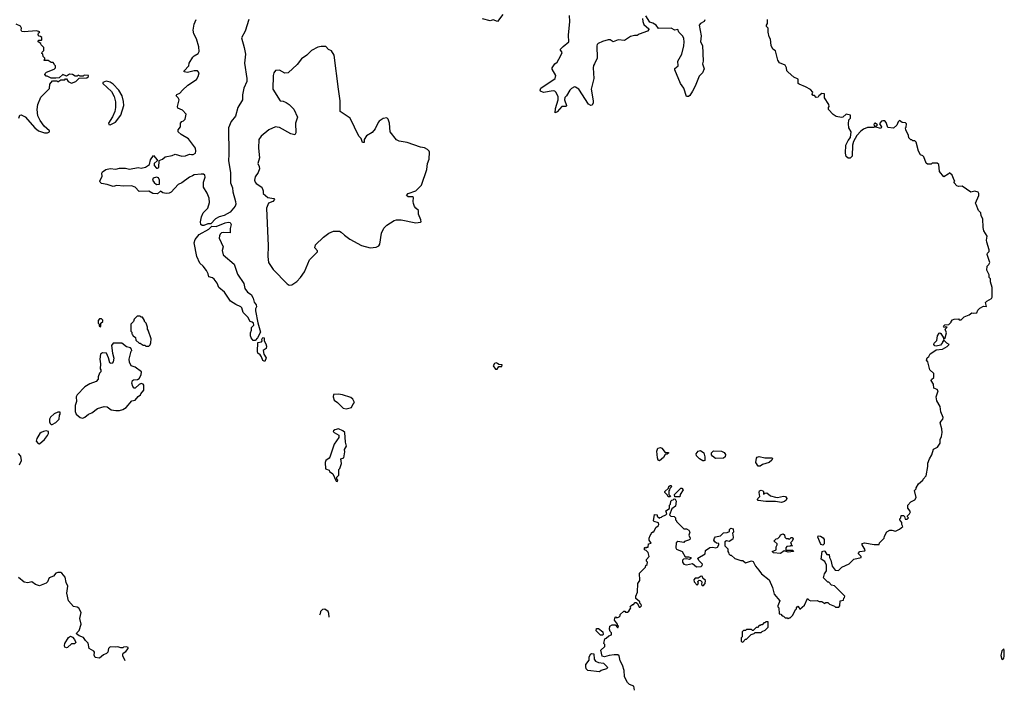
# Model space of a CAD drawing. Extents: x 2239831 to 2395310, y 665973 to 772585.
# Tile 8 of 144: x 2278560 to 2288740, y 672662 to 679593. Entities that reach past the tile are written whole.
import ezdxf

# ---------------------------------------------------------------- set-up
doc = ezdxf.new("R2010")
doc.units = 0

msp = doc.modelspace()

# ---------------------------------------------------------------- linework, layer by layer
at = {"layer": '0CON20XD'}
for points in [[(2283555, 679648), (2283500, 679575), (2283455, 679591), (2283425, 679581), (2283345, 679601)], [(2284998, 679605), (2285003, 679575), (2285014, 679544), (2285065, 679500), (2285065, 679490), (2285050, 679475), (2284966, 679444), (2284945, 679428), (2284915, 679428), (2284875, 679418), (2284812, 679378), (2284747, 679383), (2284695, 679364), (2284665, 679384), (2284645, 679386), (2284585, 679369), (2284542, 679348), (2284529, 679335), (2284526, 679324), (2284531, 679195), (2284504, 679136), (2284492, 679118), (2284489, 679095), (2284496, 678984), (2284470, 678875), (2284489, 678755), (2284489, 678735), (2284479, 678711), (2284465, 678707), (2284440, 678720), (2284340, 678875), (2284307, 678897), (2284295, 678898), (2284265, 678882), (2284248, 678865), (2284214, 678806), (2284195, 678788), (2284194, 678765), (2284212, 678705), (2284210, 678695), (2284165, 678694), (2284118, 678642), (2284095, 678630), (2284099, 678675), (2284128, 678765), (2284126, 678796), (2284105, 678842), (2284094, 678854), (2284076, 678856), (2283975, 678840), (2283944, 678854), (2283940, 678865), (2283948, 678885), (2284098, 678985), (2284102, 679015), (2284065, 679080), (2284064, 679096), (2284094, 679136), (2284116, 679154), (2284152, 679215), (2284168, 679255), (2284148, 679285), (2284180, 679315), (2284236, 679365), (2284234, 679434), (2284249, 679575), (2284246, 679636)], [(2285643, 679593), (2285636, 679575), (2285598, 679552), (2285584, 679535), (2285606, 679425), (2285600, 679365), (2285621, 679325), (2285626, 679165), (2285620, 679135), (2285636, 679084), (2285620, 679045), (2285585, 679010), (2285544, 678906), (2285517, 678855), (2285490, 678810), (2285475, 678800), (2285455, 678800), (2285427, 678885), (2285393, 678933), (2285332, 679075), (2285335, 679088), (2285368, 679115), (2285363, 679165), (2285407, 679235), (2285426, 679324), (2285429, 679365), (2285425, 679400), (2285415, 679423), (2285374, 679464), (2285365, 679492), (2285335, 679483), (2285295, 679504), (2285163, 679503), (2285142, 679535), (2285105, 679558), (2285075, 679568), (2285033, 679633)], [(2278550, 678575), (2278562, 678605), (2278575, 678611), (2278615, 678588), (2278715, 678476), (2278755, 678445), (2278815, 678424), (2278846, 678424), (2278867, 678433), (2278869, 678445), (2278812, 678492), (2278770, 678550), (2278749, 678599), (2278740, 678665), (2278746, 678715), (2278777, 678793), (2278867, 678883), (2278873, 678927), (2278898, 678962), (2278945, 678960), (2278955, 678950), (2278985, 678970), (2279025, 678970), (2279035, 678980), (2279045, 678980), (2279060, 678955), (2279095, 678937), (2279140, 678955), (2279175, 678990), (2279255, 678993), (2279270, 679005), (2279270, 679015), (2279225, 679018), (2279215, 679010), (2279185, 679010), (2279165, 679018), (2279155, 679010), (2279135, 679010), (2279107, 679027), (2279075, 679030), (2279045, 679010), (2279005, 679027), (2278968, 678992), (2278935, 678988), (2278885, 678988), (2278845, 679010), (2278835, 679010), (2278820, 679025), (2278822, 679038), (2278838, 679052), (2278915, 679080), (2278930, 679095), (2278930, 679115), (2278920, 679125), (2278918, 679138), (2278905, 679150), (2278885, 679150), (2278855, 679170), (2278815, 679170), (2278810, 679175), (2278820, 679185), (2278820, 679195), (2278802, 679212), (2278800, 679235), (2278790, 679245), (2278792, 679258), (2278810, 679275), (2278810, 679305), (2278782, 679332), (2278778, 679348), (2278750, 679365), (2278755, 679380), (2278785, 679380), (2278790, 679385), (2278788, 679408), (2278775, 679420), (2278762, 679422), (2278750, 679435), (2278753, 679457), (2278765, 679460), (2278768, 679468), (2278735, 679476), (2278605, 679466), (2278582, 679472), (2278574, 679484), (2278577, 679505), (2278570, 679525), (2278524, 679546)], [(2280929, 679595), (2280891, 679475), (2280854, 679405), (2280882, 679305), (2280893, 679235), (2280884, 679145), (2280908, 678985), (2280907, 678953), (2280876, 678884), (2280864, 678815), (2280862, 678765), (2280814, 678685), (2280790, 678595), (2280748, 678542), (2280718, 678475), (2280724, 678204), (2280720, 678135), (2280741, 678015), (2280740, 677950), (2280741, 677905), (2280760, 677855), (2280764, 677814), (2280792, 677715), (2280793, 677685), (2280787, 677665), (2280735, 677605), (2280675, 677568), (2280623, 677557), (2280584, 677536), (2280537, 677483), (2280505, 677482), (2280465, 677466), (2280445, 677466), (2280432, 677475), (2280430, 677505), (2280440, 677555), (2280458, 677595), (2280504, 677645), (2280524, 677705), (2280518, 677748), (2280499, 677799), (2280461, 677861), (2280461, 677915), (2280476, 677965), (2280475, 677987), (2280460, 677995), (2280436, 677996), (2280365, 677988), (2280345, 677980), (2280314, 677965), (2280235, 677906), (2280200, 677890), (2280125, 677810), (2280105, 677800), (2280073, 677797), (2280040, 677805), (2280015, 677820), (2279985, 677792), (2279936, 677796), (2279895, 677819), (2279795, 677817), (2279755, 677861), (2279716, 677876), (2279635, 677872), (2279565, 677879), (2279525, 677868), (2279465, 677890), (2279405, 677900), (2279392, 677912), (2279390, 677925), (2279412, 677975), (2279408, 678005), (2279415, 678020), (2279450, 678045), (2279494, 678056), (2279555, 678048), (2279593, 678057), (2279655, 678060), (2279695, 678047), (2279784, 678066), (2279815, 678060), (2279862, 678068), (2279902, 678095), (2279914, 678145), (2279945, 678190), (2279980, 678145), (2279980, 678135), (2279952, 678105), (2279952, 678085), (2279975, 678058), (2279985, 678058), (2279998, 678065), (2280002, 678138), (2280035, 678152), (2280063, 678177), (2280135, 678188), (2280167, 678203), (2280235, 678181), (2280275, 678186), (2280315, 678203), (2280335, 678201)], [(2280335, 678201), (2280355, 678201), (2280377, 678215), (2280382, 678235), (2280378, 678265), (2280305, 678363), (2280228, 678405), (2280198, 678435), (2280198, 678455), (2280222, 678485), (2280222, 678525), (2280235, 678542), (2280255, 678548), (2280270, 678565), (2280282, 678615), (2280245, 678658), (2280195, 678680), (2280190, 678695), (2280208, 678765), (2280198, 678785), (2280178, 678805), (2280185, 678820), (2280216, 678834), (2280242, 678865), (2280300, 678915), (2280387, 678975), (2280406, 679006), (2280417, 679045), (2280400, 679065), (2280365, 679066), (2280295, 679047), (2280260, 679055), (2280260, 679065), (2280310, 679115), (2280312, 679145), (2280350, 679205), (2280365, 679220), (2280405, 679242), (2280417, 679263), (2280413, 679313), (2280387, 679395), (2280361, 679445), (2280355, 679485), (2280365, 679545), (2280384, 679595)], [(2288448, 677682), (2288442, 677695), (2288478, 677775), (2288478, 677795), (2288469, 677809), (2288435, 677822), (2288395, 677810), (2288305, 677872), (2288265, 677870), (2288250, 677875), (2288220, 677905), (2288220, 677915), (2288230, 677925), (2288220, 677935), (2288200, 677985), (2288175, 678010), (2288160, 677995), (2288115, 677970), (2288070, 678025), (2288062, 678095), (2288045, 678110), (2287995, 678110), (2287985, 678100), (2287945, 678100), (2287931, 678111), (2287907, 678177), (2287897, 678187), (2287872, 678195), (2287852, 678235), (2287828, 678328), (2287815, 678340), (2287795, 678340), (2287785, 678350), (2287772, 678352), (2287753, 678373), (2287750, 678395), (2287722, 678455), (2287720, 678475), (2287727, 678483), (2287730, 678515), (2287718, 678528), (2287685, 678530), (2287655, 678550), (2287642, 678538), (2287628, 678502), (2287595, 678472), (2287535, 678480), (2287520, 678530), (2287505, 678547), (2287485, 678549), (2287472, 678545), (2287452, 678525), (2287450, 678515), (2287472, 678485), (2287462, 678468), (2287412, 678482), (2287412, 678488), (2287430, 678505), (2287405, 678522), (2287395, 678520), (2287390, 678505), (2287400, 678495), (2287395, 678480), (2287325, 678478), (2287285, 678462), (2287255, 678442), (2287214, 678396), (2287180, 678335), (2287170, 678295), (2287166, 678184), (2287145, 678160), (2287125, 678160), (2287105, 678180), (2287098, 678215), (2287103, 678295), (2287127, 678345), (2287149, 678375), (2287156, 678435), (2287132, 678475), (2287130, 678515), (2287133, 678557), (2287150, 678575), (2287150, 678605), (2287105, 678618), (2287070, 678585), (2287055, 678582), (2287003, 678593), (2286972, 678612), (2286922, 678665), (2286923, 678687), (2286930, 678695), (2286927, 678717), (2286882, 678785), (2286880, 678825), (2286855, 678830), (2286824, 678806), (2286815, 678792), (2286795, 678790), (2286778, 678808), (2286765, 678810), (2286750, 678825), (2286758, 678832), (2286760, 678845), (2286735, 678870), (2286685, 678900), (2286620, 678925), (2286610, 678935), (2286608, 678978), (2286565, 679000), (2286505, 679050), (2286492, 679065), (2286488, 679095), (2286473, 679123), (2286417, 679147), (2286400, 679175), (2286375, 679270), (2286347, 679287), (2286328, 679325), (2286322, 679392), (2286310, 679415), (2286300, 679465), (2286300, 679505), (2286283, 679523), (2286280, 679535), (2286290, 679555), (2286290, 679595)], [(2281345, 676850), (2281375, 676853), (2281425, 676886), (2281465, 676929), (2281505, 676987), (2281555, 677112), (2281640, 677195), (2281640, 677205), (2281611, 677235), (2281619, 677265), (2281700, 677345), (2281755, 677387), (2281805, 677407), (2281865, 677408), (2281885, 677398), (2281918, 677365), (2281974, 677324), (2282095, 677260), (2282185, 677236), (2282245, 677242), (2282273, 677257), (2282285, 677272), (2282302, 677385), (2282325, 677437), (2282355, 677470), (2282432, 677518), (2282455, 677526), (2282503, 677523), (2282655, 677492), (2282705, 677500), (2282710, 677505), (2282708, 677525), (2282684, 677584), (2282685, 677620), (2282656, 677646), (2282642, 677662), (2282632, 677692), (2282627, 677715), (2282630, 677755), (2282622, 677762), (2282575, 677762), (2282560, 677775), (2282575, 677797), (2282655, 677824), (2282716, 677884), (2282768, 678045), (2282776, 678105), (2282793, 678153), (2282797, 678225), (2282792, 678235), (2282775, 678252), (2282745, 678268), (2282705, 678274), (2282565, 678322), (2282485, 678338), (2282455, 678350), (2282392, 678435), (2282382, 678525), (2282368, 678565), (2282355, 678578), (2282318, 678572), (2282277, 678543), (2282265, 678530), (2282236, 678464), (2282203, 678427), (2282147, 678393), (2282120, 678355), (2282120, 678325), (2282105, 678322), (2282090, 678365), (2282065, 678390), (2281978, 678575), (2281873, 678645), (2281874, 678754), (2281856, 678875), (2281811, 679225), (2281785, 679272), (2281754, 679284), (2281725, 679317), (2281677, 679317), (2281641, 679309), (2281578, 679275), (2281528, 679225), (2281475, 679187), (2281430, 679130), (2281335, 679043), (2281301, 679041), (2281245, 679070), (2281205, 679069), (2281186, 679045), (2281181, 679015), (2281176, 678875), (2281253, 678755), (2281285, 678750), (2281316, 678736), (2281345, 678718), (2281395, 678668), (2281433, 678585), (2281410, 678525), (2281416, 678425), (2281405, 678402), (2281365, 678412), (2281245, 678480), (2281223, 678483), (2281205, 678487), (2281135, 678454), (2281055, 678390), (2281032, 678355), (2281028, 678265), (2281040, 678165), (2281023, 678105), (2281036, 678076), (2281038, 678052), (2281026, 678015), (2280995, 677970), (2280989, 677935), (2280994, 677915), (2281005, 677901), (2281062, 677862), (2281076, 677825), (2281077, 677795), (2281125, 677755), (2281188, 677745), (2281196, 677735), (2281176, 677715), (2281134, 677696), (2281111, 677645), (2281129, 677255), (2281126, 677145), (2281134, 677085), (2281180, 677010), (2281324, 676864), (2281345, 676850)], [(2279495, 678505), (2279549, 678535), (2279605, 678605), (2279636, 678705), (2279634, 678746), (2279619, 678805), (2279585, 678866), (2279525, 678928), (2279495, 678946), (2279455, 678958), (2279420, 678945), (2279420, 678935), (2279509, 678849), (2279538, 678798), (2279552, 678745), (2279552, 678685), (2279543, 678645), (2279521, 678589), (2279478, 678525), (2279481, 678511), (2279495, 678505)], [(2279975, 677891), (2280005, 677893), (2280006, 677934), (2279995, 677958), (2279975, 677967), (2279941, 677955), (2279934, 677935), (2279949, 677909), (2279975, 677891)], [(2284918, 672662), (2284910, 672705), (2284865, 672722), (2284845, 672742), (2284826, 672775), (2284814, 672805), (2284809, 672865), (2284793, 672923), (2284768, 672965), (2284758, 673018), (2284745, 673028), (2284705, 673028), (2284655, 673023), (2284605, 673008), (2284583, 673013), (2284570, 673075), (2284610, 673115), (2284610, 673135), (2284600, 673145), (2284610, 673195), (2284625, 673200), (2284650, 673225), (2284680, 673235), (2284680, 673255), (2284665, 673270), (2284658, 673295), (2284660, 673325), (2284685, 673340), (2284715, 673340), (2284742, 673312), (2284748, 673312), (2284750, 673325), (2284742, 673332), (2284740, 673345), (2284710, 673385), (2284712, 673408), (2284725, 673420), (2284735, 673412), (2284758, 673422), (2284768, 673432), (2284770, 673445), (2284805, 673480), (2284815, 673480), (2284825, 673470), (2284845, 673470), (2284859, 673481), (2284877, 673513), (2284872, 673528), (2284895, 673550), (2284905, 673550), (2284922, 673568), (2284935, 673570), (2284948, 673558), (2284965, 673520), (2284975, 673520), (2284988, 673535), (2284987, 673547), (2284972, 673562), (2284970, 673575), (2284932, 673612), (2284932, 673635), (2284948, 673675), (2284952, 673765), (2284970, 673795), (2284968, 673872), (2285030, 673935), (2285035, 673950), (2285048, 673962), (2285050, 673985), (2285040, 673995), (2285040, 674015), (2285068, 674045), (2285057, 674087), (2285038, 674108), (2285020, 674115), (2285020, 674135), (2285025, 674140), (2285035, 674130), (2285045, 674140), (2285058, 674142), (2285060, 674175), (2285088, 674182), (2285068, 674215), (2285068, 674235), (2285078, 674262), (2285090, 674275), (2285092, 674288), (2285105, 674300), (2285115, 674300), (2285137, 674343), (2285160, 674360), (2285168, 674375), (2285163, 674393), (2285120, 674405), (2285112, 674415), (2285122, 674478), (2285150, 674475), (2285152, 674462), (2285175, 674440), (2285182, 674448), (2285195, 674450), (2285202, 674458), (2285240, 674475), (2285250, 674485), (2285240, 674515), (2285278, 674542), (2285280, 674575), (2285290, 674585), (2285293, 674617), (2285302, 674628), (2285315, 674630), (2285325, 674640), (2285338, 674638), (2285348, 674615), (2285340, 674565), (2285302, 674538), (2285280, 674475), (2285293, 674463), (2285328, 674458), (2285340, 674445), (2285340, 674425), (2285350, 674415), (2285350, 674405), (2285425, 674330), (2285455, 674330), (2285478, 674318), (2285487, 674295), (2285480, 674265), (2285492, 674235), (2285488, 674222), (2285475, 674212), (2285435, 674200), (2285425, 674190), (2285365, 674198), (2285348, 674185), (2285343, 674135), (2285351, 674121), (2285410, 674095), (2285442, 674042), (2285475, 674042), (2285500, 674035), (2285500, 674025), (2285485, 674012), (2285455, 674022), (2285422, 674018), (2285413, 674007), (2285413, 673985), (2285426, 673966), (2285455, 673958), (2285515, 673972), (2285558, 673938), (2285605, 673942), (2285615, 673950), (2285620, 673965), (2285582, 674002), (2285572, 674028), (2285648, 674072), (2285650, 674105), (2285695, 674138), (2285725, 674142), (2285757, 674133), (2285775, 674140), (2285790, 674165), (2285788, 674178), (2285763, 674183), (2285748, 674195), (2285738, 674215), (2285742, 674235), (2285755, 674247), (2285805, 674260), (2285835, 674290), (2285875, 674292), (2285898, 674302), (2285900, 674325), (2285913, 674337), (2285935, 674330), (2285940, 674295), (2285930, 674285), (2285938, 674245), (2285933, 674225), (2285895, 674200), (2285867, 674207), (2285850, 674195), (2285850, 674155), (2285880, 674125), (2285880, 674095), (2285890, 674085), (2285892, 674072), (2285905, 674060), (2285915, 674060), (2285953, 674023), (2286015, 674002), (2286035, 674002), (2286065, 673980), (2286125, 674000), (2286143, 673993), (2286168, 673945), (2286202, 673905), (2286228, 673865), (2286308, 673805), (2286342, 673725), (2286360, 673655), (2286420, 673585), (2286400, 673535), (2286400, 673525), (2286410, 673515), (2286412, 673452), (2286428, 673448), (2286442, 673432), (2286458, 673428), (2286475, 673410), (2286495, 673410), (2286505, 673400), (2286515, 673410), (2286525, 673410), (2286555, 673440), (2286582, 673498), (2286590, 673505), (2286590, 673515), (2286605, 673530), (2286620, 673515), (2286625, 673500), (2286675, 673542), (2286705, 673610), (2286723, 673593), (2286738, 673588), (2286805, 673590), (2286825, 673580), (2286855, 673580), (2286885, 673560), (2286895, 673570), (2286915, 673570), (2286932, 673552), (2286985, 673530), (2286995, 673520), (2287028, 673522), (2287040, 673535), (2287042, 673588), (2287078, 673592), (2287080, 673615), (2287088, 673622), (2287090, 673635), (2286985, 673740), (2286955, 673750), (2286925, 673780), (2286915, 673780), (2286902, 673792), (2286870, 673825), (2286880, 673865), (2286900, 673895), (2286900, 673955), (2286883, 673993), (2286848, 674018), (2286858, 674095), (2286875, 674104), (2286885, 674101), (2286904, 674064), (2286930, 674065), (2286933, 674033), (2286946, 674006), (2286960, 673945), (2286992, 673902), (2287025, 673900), (2287060, 673935), (2287135, 673968), (2287183, 674017), (2287260, 674035), (2287260, 674045), (2287230, 674075), (2287245, 674096), (2287297, 674103), (2287302, 674115), (2287270, 674165), (2287272, 674178), (2287295, 674187), (2287395, 674168), (2287445, 674170), (2287450, 674185), (2287497, 674233), (2287500, 674255), (2287525, 674300), (2287555, 674318), (2287578, 674318), (2287615, 674308), (2287655, 674328), (2287690, 674355), (2287680, 674375), (2287680, 674395), (2287660, 674425), (2287660, 674435), (2287670, 674445), (2287672, 674468), (2287697, 674467), (2287708, 674458), (2287715, 674430), (2287735, 674430), (2287750, 674445), (2287740, 674455), (2287740, 674465), (2287760, 674485), (2287769, 674505), (2287758, 674528), (2287742, 674545), (2287742, 674575), (2287775, 674610), (2287815, 674630), (2287828, 674655), (2287813, 674727), (2287830, 674745), (2287830, 674755), (2287854, 674796), (2287898, 674832), (2287900, 674845), (2287932, 674878), (2287950, 674975), (2287951, 675009), (2287967, 675055), (2287990, 675095), (2288008, 675155), (2288048, 675175), (2288078, 675215), (2288078, 675255), (2288091, 675285), (2288096, 675325), (2288094, 675365), (2288077, 675425), (2288087, 675445), (2288106, 675464), (2288107, 675483), (2288085, 675540), (2288076, 675596), (2288041, 675655), (2288037, 675695), (2288056, 675756), (2288045, 675772), (2288010, 675785), (2288007, 675827), (2287984, 675865), (2287988, 675875), (2288012, 675895), (2288012, 675935), (2287971, 675975), (2287950, 676055), (2287937, 676075), (2287942, 676098), (2287959, 676111), (2287975, 676140), (2287992, 676148), (2288035, 676180), (2288102, 676188), (2288150, 676215), (2288170, 676235), (2288145, 676250), (2288115, 676280), (2288100, 676265), (2288100, 676255), (2288082, 676228), (2288035, 676220), (2288023, 676223), (2288012, 676235), (2288015, 676250), (2288042, 676278), (2288048, 676325), (2288065, 676352), (2288075, 676358), (2288085, 676350), (2288110, 676305), (2288112, 676292), (2288130, 676305), (2288142, 676355), (2288130, 676395), (2288150, 676415), (2288135, 676420), (2288122, 676412), (2288110, 676425), (2288125, 676440), (2288168, 676442), (2288190, 676465), (2288190, 676475), (2288205, 676490), (2288223, 676497), (2288265, 676500), (2288275, 676490), (2288295, 676490), (2288325, 676522), (2288377, 676543), (2288405, 676562), (2288425, 676558), (2288455, 676562), (2288465, 676590), (2288487, 676613), (2288525, 676632), (2288555, 676630), (2288545, 676670), (2288560, 676685), (2288609, 676711), (2288616, 676724), (2288616, 676825), (2288597, 676885), (2288597, 676915), (2288585, 676930), (2288582, 676955), (2288560, 677005), (2288562, 677045), (2288579, 677061), (2288592, 677085), (2288562, 677165), (2288565, 677180), (2288582, 677198), (2288583, 677215), (2288559, 677295), (2288556, 677315), (2288563, 677355), (2288530, 677410), (2288520, 677445), (2288517, 677535), (2288500, 677565), (2288498, 677598), (2288472, 677622), (2288448, 677682)], [(2280995, 676278), (2280975, 676278), (2280953, 676305), (2280947, 676325), (2280947, 676355), (2280958, 676385), (2280958, 676412), (2280982, 676435), (2280978, 676455), (2280965, 676467), (2280942, 676472), (2280920, 676520), (2280872, 676565), (2280856, 676615), (2280846, 676625), (2280795, 676648), (2280741, 676685), (2280678, 676778), (2280618, 676825), (2280600, 676870), (2280571, 676911), (2280555, 676924), (2280514, 676935), (2280509, 676965), (2280491, 677001), (2280456, 677046), (2280422, 677075), (2280393, 677145), (2280364, 677285), (2280375, 677322), (2280415, 677371), (2280515, 677427), (2280545, 677458), (2280593, 677457), (2280685, 677494), (2280715, 677500), (2280736, 677496), (2280747, 677475), (2280736, 677435), (2280735, 677390), (2280663, 677393), (2280645, 677389), (2280633, 677377), (2280625, 677360), (2280624, 677335), (2280663, 677245), (2280654, 677206), (2280664, 677164), (2280776, 677065), (2280812, 676962), (2280879, 676865), (2280887, 676815), (2280915, 676778), (2280954, 676754), (2280974, 676714), (2280983, 676675), (2281006, 676645), (2281008, 676625), (2280999, 676605), (2280999, 676585), (2281021, 676461), (2281049, 676365), (2281018, 676305), (2280995, 676278)], [(2279395, 676420), (2279400, 676425), (2279400, 676455), (2279420, 676475), (2279418, 676488), (2279405, 676500), (2279385, 676500), (2279370, 676485), (2279370, 676455), (2279380, 676445), (2279380, 676425), (2279395, 676420)], [(2279895, 676220), (2279908, 676232), (2279917, 676253), (2279920, 676295), (2279890, 676385), (2279880, 676395), (2279880, 676415), (2279867, 676457), (2279850, 676475), (2279850, 676485), (2279828, 676518), (2279815, 676520), (2279805, 676530), (2279775, 676530), (2279742, 676498), (2279738, 676472), (2279710, 676445), (2279710, 676375), (2279720, 676365), (2279720, 676345), (2279728, 676338), (2279732, 676322), (2279745, 676320), (2279758, 676308), (2279762, 676282), (2279795, 676250), (2279805, 676250), (2279835, 676230), (2279855, 676230), (2279865, 676220), (2279895, 676220)], [(2281095, 676060), (2281075, 676072), (2281060, 676110), (2281048, 676128), (2281022, 676145), (2281018, 676165), (2281023, 676257), (2281060, 676265), (2281068, 676275), (2281063, 676287), (2281075, 676308), (2281087, 676305), (2281086, 676275), (2281105, 676244), (2281112, 676218), (2281107, 676193), (2281077, 676173), (2281083, 676135), (2281108, 676098), (2281095, 676060)], [(2279214, 675476), (2279235, 675484), (2279272, 675515), (2279305, 675529), (2279366, 675574), (2279434, 675596), (2279465, 675590), (2279505, 675562), (2279554, 675554), (2279593, 675553), (2279625, 675563), (2279662, 675585), (2279720, 675655), (2279755, 675662), (2279785, 675698), (2279810, 675715), (2279813, 675727), (2279842, 675765), (2279844, 675814), (2279836, 675826), (2279815, 675833), (2279795, 675823), (2279755, 675786), (2279745, 675786), (2279730, 675800), (2279721, 675835), (2279726, 675864), (2279735, 675870), (2279777, 675873), (2279796, 675884), (2279817, 675923), (2279818, 675955), (2279755, 676000), (2279712, 676015), (2279694, 676054), (2279692, 676085), (2279713, 676167), (2279720, 676175), (2279717, 676187), (2279705, 676200), (2279665, 676210), (2279615, 676250), (2279525, 676250), (2279510, 676225), (2279518, 676145), (2279532, 676095), (2279527, 676055), (2279515, 676042), (2279505, 676038), (2279492, 676045), (2279479, 676099), (2279456, 676146), (2279415, 676151), (2279394, 676136), (2279390, 676085), (2279396, 676035), (2279393, 675985), (2279400, 675975), (2279400, 675955), (2279385, 675940), (2279373, 675903), (2279372, 675878), (2279350, 675855), (2279285, 675830), (2279235, 675798), (2279155, 675717), (2279144, 675695), (2279147, 675645), (2279133, 675605), (2279132, 675575), (2279132, 675545), (2279143, 675515), (2279185, 675481), (2279214, 675476)], [(2283481, 675981), (2283495, 675982), (2283515, 676010), (2283545, 676010), (2283550, 676025), (2283515, 676028), (2283501, 676041), (2283485, 676047), (2283470, 676040), (2283457, 676015), (2283481, 675981)], [(2281935, 675572), (2281990, 675585), (2282003, 675617), (2282020, 675635), (2282005, 675670), (2281985, 675688), (2281896, 675716), (2281855, 675722), (2281805, 675720), (2281800, 675695), (2281811, 675661), (2281845, 675638), (2281905, 675578), (2281935, 675572)], [(2278895, 675410), (2278935, 675428), (2278967, 675463), (2278970, 675505), (2278980, 675515), (2278978, 675538), (2278953, 675537), (2278915, 675518), (2278878, 675485), (2278868, 675465), (2278868, 675438), (2278875, 675420), (2278885, 675410), (2278895, 675410)], [(2278765, 675210), (2278818, 675255), (2278846, 675294), (2278858, 675315), (2278858, 675338), (2278835, 675342), (2278805, 675337), (2278782, 675328), (2278768, 675315), (2278738, 675265), (2278732, 675235), (2278752, 675212), (2278765, 675210)], [(2281845, 674820), (2281850, 674835), (2281840, 674845), (2281840, 674865), (2281860, 674885), (2281860, 674945), (2281870, 674955), (2281888, 675005), (2281880, 675055), (2281910, 675065), (2281922, 675125), (2281918, 675152), (2281938, 675185), (2281928, 675225), (2281920, 675325), (2281900, 675345), (2281855, 675364), (2281818, 675355), (2281804, 675345), (2281801, 675335), (2281810, 675325), (2281858, 675298), (2281860, 675275), (2281810, 675205), (2281767, 675073), (2281759, 675061), (2281724, 675036), (2281718, 675015), (2281722, 674952), (2281758, 674938), (2281762, 674922), (2281798, 674898), (2281832, 674822), (2281845, 674820)], [(2285175, 675032), (2285162, 675042), (2285153, 675063), (2285146, 675135), (2285157, 675163), (2285185, 675172), (2285198, 675165), (2285235, 675118), (2285265, 675120), (2285270, 675115), (2285255, 675102), (2285235, 675100), (2285215, 675068), (2285175, 675032)], [(2285635, 675032), (2285623, 675033), (2285590, 675055), (2285558, 675085), (2285554, 675106), (2285575, 675132), (2285599, 675139), (2285632, 675115), (2285642, 675075), (2285642, 675038), (2285635, 675032)], [(2278558, 674992), (2278577, 675037), (2278572, 675082), (2278548, 675108)], [(2285755, 675058), (2285722, 675082), (2285713, 675095), (2285713, 675117), (2285735, 675138), (2285815, 675132), (2285845, 675118), (2285859, 675099), (2285854, 675076), (2285835, 675060), (2285755, 675058)], [(2286215, 674980), (2286195, 674980), (2286170, 675015), (2286178, 675062), (2286185, 675070), (2286205, 675077), (2286265, 675063), (2286340, 675065), (2286342, 675055), (2286335, 675040), (2286308, 675015), (2286240, 674995), (2286215, 674980)], [(2285285, 674660), (2285265, 674660), (2285258, 674678), (2285230, 674705), (2285230, 674715), (2285268, 674752), (2285272, 674768), (2285285, 674780), (2285295, 674780), (2285300, 674765), (2285282, 674748), (2285280, 674735), (2285270, 674725), (2285270, 674685), (2285288, 674668), (2285285, 674660)], [(2285385, 674660), (2285335, 674660), (2285330, 674685), (2285395, 674750), (2285405, 674750), (2285420, 674735), (2285390, 674685), (2285385, 674660)], [(2286435, 674603), (2286375, 674613), (2286274, 674614), (2286194, 674624), (2286187, 674635), (2286190, 674645), (2286212, 674665), (2286207, 674705), (2286210, 674725), (2286225, 674731), (2286242, 674725), (2286250, 674715), (2286250, 674690), (2286265, 674700), (2286285, 674702), (2286322, 674672), (2286375, 674658), (2286395, 674656), (2286458, 674668), (2286478, 674665), (2286492, 674645), (2286484, 674626), (2286468, 674612), (2286435, 674603)], [(2286425, 674074), (2286355, 674083), (2286340, 674095), (2286380, 674115), (2286380, 674145), (2286390, 674165), (2286390, 674175), (2286362, 674202), (2286362, 674208), (2286382, 674228), (2286398, 674232), (2286418, 674252), (2286425, 674270), (2286455, 674280), (2286468, 674268), (2286470, 674245), (2286485, 674230), (2286505, 674230), (2286515, 674220), (2286535, 674240), (2286545, 674240), (2286558, 674228), (2286548, 674202), (2286530, 674185), (2286538, 674178), (2286540, 674160), (2286548, 674158), (2286548, 674152), (2286535, 674160), (2286525, 674150), (2286492, 674148), (2286480, 674135), (2286480, 674115), (2286485, 674110), (2286555, 674110), (2286560, 674095), (2286505, 674088), (2286465, 674102), (2286425, 674074)], [(2286865, 674163), (2286847, 674167), (2286839, 674179), (2286813, 674245), (2286815, 674260), (2286838, 674255), (2286866, 674236), (2286879, 674219), (2286879, 674175), (2286865, 674163)], [(2279652, 672966), (2279628, 673018), (2279628, 673035), (2279630, 673045), (2279656, 673064), (2279680, 673095), (2279680, 673105), (2279665, 673112), (2279633, 673107), (2279625, 673100), (2279605, 673100), (2279575, 673112), (2279555, 673108), (2279495, 673110), (2279478, 673095), (2279470, 673055), (2279459, 673041), (2279425, 673028), (2279385, 672993), (2279341, 673001), (2279330, 673025), (2279332, 673055), (2279327, 673067), (2279280, 673095), (2279268, 673148), (2279240, 673175), (2279218, 673208), (2279174, 673224), (2279148, 673245), (2279150, 673255), (2279175, 673280), (2279197, 673345), (2279182, 673405), (2279197, 673465), (2279170, 673510), (2279155, 673520), (2279115, 673528), (2279066, 673586), (2279049, 673665), (2279058, 673738), (2279040, 673775), (2279031, 673831), (2278995, 673873), (2278985, 673880), (2278955, 673881), (2278935, 673871), (2278908, 673842), (2278864, 673825), (2278846, 673784), (2278832, 673768), (2278765, 673740), (2278725, 673757), (2278685, 673783), (2278645, 673774), (2278605, 673778), (2278549, 673829)], [(2285625, 673740), (2285648, 673765), (2285650, 673795), (2285622, 673822), (2285618, 673838), (2285605, 673840), (2285575, 673820), (2285545, 673820), (2285530, 673805), (2285532, 673782), (2285565, 673750), (2285578, 673765), (2285570, 673785), (2285585, 673800), (2285598, 673798), (2285612, 673782), (2285610, 673755), (2285625, 673740)], [(2281760, 673416), (2281757, 673457), (2281750, 673475), (2281715, 673500), (2281692, 673498), (2281670, 673475), (2281667, 673453), (2281660, 673440)], [(2286035, 673160), (2286065, 673190), (2286075, 673190), (2286122, 673238), (2286155, 673250), (2286165, 673260), (2286225, 673260), (2286235, 673270), (2286268, 673282), (2286300, 673315), (2286298, 673368), (2286275, 673370), (2286265, 673360), (2286255, 673360), (2286235, 673340), (2286225, 673340), (2286215, 673330), (2286205, 673330), (2286188, 673312), (2286175, 673310), (2286145, 673280), (2286135, 673280), (2286125, 673290), (2286075, 673290), (2286065, 673280), (2286045, 673280), (2286030, 673265), (2286030, 673215), (2286020, 673205), (2286020, 673165), (2286035, 673160)], [(2279045, 673100), (2279027, 673107), (2279022, 673125), (2279026, 673145), (2279064, 673206), (2279085, 673220), (2279105, 673210), (2279128, 673188), (2279140, 673155), (2279125, 673143), (2279095, 673143), (2279055, 673103), (2279045, 673100)], [(2284585, 673230), (2284565, 673232), (2284520, 673275), (2284525, 673300), (2284545, 673300), (2284590, 673265), (2284592, 673238), (2284585, 673230)], [(2284555, 672854), (2284435, 672868), (2284418, 672885), (2284412, 672908), (2284415, 672930), (2284448, 672972), (2284448, 673005), (2284462, 673035), (2284475, 673042), (2284497, 673037), (2284498, 672985), (2284514, 672964), (2284545, 672950), (2284595, 672942), (2284633, 672905), (2284638, 672895), (2284626, 672884), (2284573, 672867), (2284555, 672854)], [(2288725, 672979), (2288736, 672994), (2288738, 673015), (2288740, 673075), (2288735, 673090), (2288715, 673068), (2288705, 673020), (2288715, 672984), (2288725, 672979)]]:
    msp.add_lwpolyline(points, dxfattribs=at)

doc.saveas('drawing.dxf')
